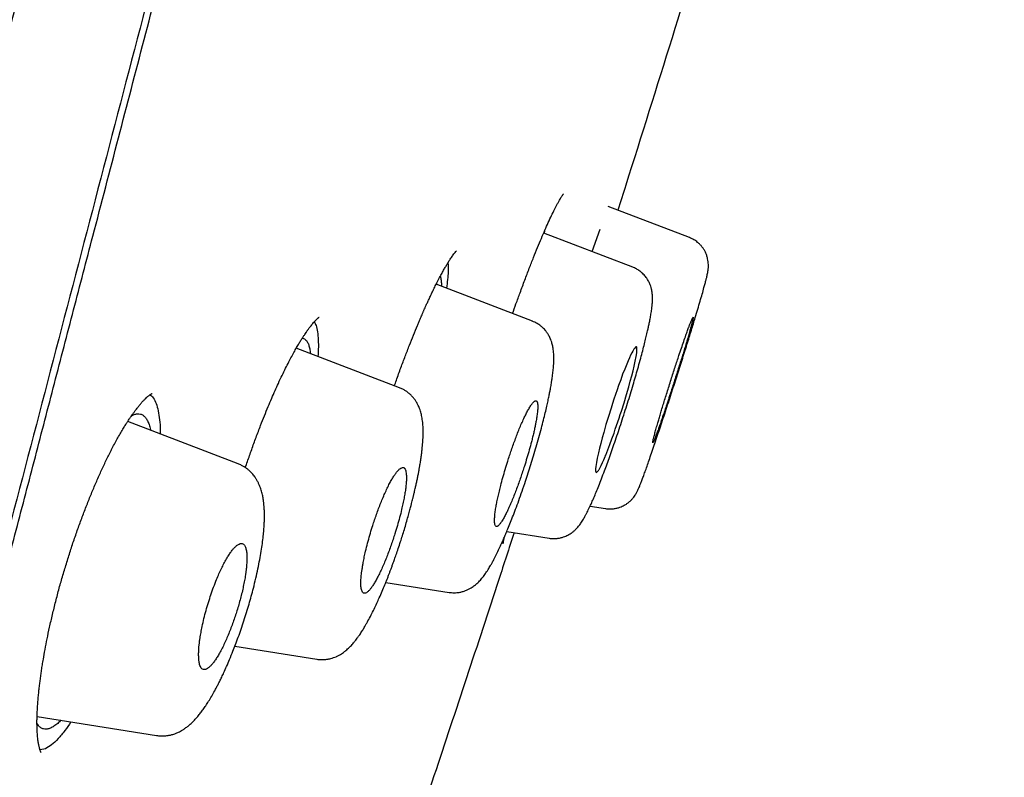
# Model space of a CAD drawing. Header units: millimetres. Extents: x 8 to 601, y 12 to 948.
# Tile 116 of 125: x 556 to 570, y 854 to 865. Entities that reach past the tile are written whole.
import ezdxf

# ---------------------------------------------------------------- set-up
doc = ezdxf.new("R2010")
doc.units = ezdxf.units.MM

msp = doc.modelspace()

# ---------------------------------------------------------------- linework, layer by layer
at = {"color": 7, "linetype": 'Continuous', "lineweight": 30}
for p, q in [((565.217, 861.86), (564.106, 862.287)), ((564.441, 861.456), (563.225, 861.923)), ((563.235, 861.919), (563.245, 861.975)), ((563.889, 861.668), (563.996, 861.977)), ((565.217, 861.859), (565.217, 861.859)), ((563.071, 860.718), (561.757, 861.223)), ((563.07, 860.717), (563.07, 860.717)), ((561.256, 859.807), (559.845, 860.349)), ((559.051, 858.769), (557.542, 859.348)), ((563.86, 858.189), (564.07, 858.156)), ((562.721, 857.842), (563.298, 857.751)), ((561.068, 857.148), (561.933, 857.011)), ((559.007, 856.275), (560.128, 856.097)), ((556.304, 855.313), (557.937, 855.054)), ((556.417, 854.874), (556.345, 854.857))]:
    msp.add_line(p, q, dxfattribs=at)
at = {"color": 7, "linetype": 'Continuous', "lineweight": 30, "flags": 128}
msp.add_lwpolyline([(563.943, 858.65), (563.951, 858.652), (563.962, 858.663), (563.966, 858.668), (563.969, 858.672), (563.973, 858.678), (563.977, 858.684), (563.981, 858.691), (563.986, 858.699), (563.991, 858.708), (564.011, 858.747), (564.029, 858.787), (564.046, 858.823), (564.056, 858.847), (564.064, 858.866), (564.069, 858.879), (564.071, 858.884), (564.072, 858.886), (564.072, 858.887), (564.072, 858.887), (564.072, 858.887), (564.073, 858.887), (564.073, 858.887), (564.073, 858.887), (564.073, 858.887), (564.073, 858.887), (564.101, 858.958), (564.129, 859.032), (564.158, 859.11), (564.186, 859.188), (564.204, 859.24), (564.222, 859.291), (564.239, 859.342), (564.255, 859.392), (564.271, 859.441), (564.287, 859.488), (564.323, 859.602), (564.356, 859.714), (564.388, 859.822), (564.409, 859.899), (564.428, 859.971), (564.446, 860.039), (564.461, 860.102), (564.476, 860.172), (564.488, 860.235), (564.496, 860.287), (564.499, 860.319), (564.5, 860.344), (564.499, 860.351), (564.498, 860.357), (564.496, 860.362), (564.494, 860.365), (564.491, 860.367), (564.485, 860.366), (564.478, 860.361), (564.469, 860.351), (564.457, 860.334), (564.442, 860.309), (564.428, 860.283), (564.413, 860.251), (564.396, 860.215), (564.378, 860.175), (564.36, 860.131), (564.332, 860.063), (564.304, 859.992), (564.277, 859.917), (564.249, 859.84), (564.227, 859.778), (564.205, 859.715), (564.184, 859.653), (564.164, 859.591), (564.145, 859.531), (564.109, 859.417), (564.076, 859.306), (564.045, 859.198), (564.024, 859.121), (564.004, 859.048), (563.987, 858.98), (563.972, 858.916), (563.957, 858.847), (563.945, 858.784), (563.937, 858.731), (563.934, 858.698), (563.934, 858.674), (563.937, 858.657), (563.943, 858.65)], dxfattribs=at)
at = {"color": 7, "linetype": 'Continuous', "lineweight": 30}
for points, knots in [([(576.558, 944.873), (576.557, 944.871), (576.555, 944.866), (576.514, 944.737), (576.421, 944.416), (576.265, 943.848), (576.04, 943.02), (575.742, 941.939), (575.368, 940.568), (574.954, 939.048), (574.52, 937.445), (574.09, 935.848), (573.594, 933.992), (573.029, 931.848), (572.405, 929.432), (571.697, 926.668), (570.916, 923.592), (570.07, 920.247), (569.218, 916.863), (568.362, 913.465), (567.224, 908.942), (565.796, 903.286), (564.081, 896.508), (562.364, 889.759), (560.649, 883.029), (558.957, 876.449), (557.294, 869.996), (555.661, 863.671), (554.253, 858.212), (553.07, 853.627), (552.113, 849.914), (551.161, 846.213), (550.547, 843.812), (550.238, 842.606)], [0, 0, 0, 0, 0.030103, 0.061034, 0.092169, 0.123408, 0.154679, 0.185994, 0.217454, 0.249146, 0.270467, 0.291993, 0.313775, 0.335842, 0.357876, 0.379687, 0.405541, 0.431087, 0.456364, 0.481427, 0.506312, 0.555772, 0.604988, 0.653966, 0.702725, 0.751547, 0.797345, 0.843352, 0.889543, 0.91688, 0.944369, 0.972053, 1, 1, 1, 1]), ([(560.841, 944.349), (560.623, 943.925), (560.091, 942.891), (559.254, 941.242), (558.332, 939.407), (557.417, 937.566), (556.512, 935.725), (555.612, 933.873), (554.722, 932.02), (553.827, 930.133), (552.928, 928.214), (552.023, 926.259), (551.128, 924.298), (550.243, 922.334), (549.369, 920.366), (548.545, 918.488), (547.772, 916.698), (547.046, 915), (546.328, 913.298), (545.619, 911.594), (544.919, 909.89), (544.225, 908.179), (543.559, 906.513), (542.918, 904.891), (542.305, 903.315), (541.698, 901.737), (541.098, 900.156), (540.504, 898.569), (539.964, 897.104), (539.476, 895.765), (539.039, 894.554), (538.606, 893.338), (538.255, 892.341), (537.985, 891.567), (537.797, 891.027), (537.614, 890.497), (537.435, 889.976), (537.259, 889.462), (537.083, 888.947), (536.784, 888.063), (536.364, 886.809), (535.829, 885.185), (535.302, 883.56), (534.751, 881.831), (534.177, 879.994), (533.583, 878.051), (533.001, 876.101), (532.431, 874.149), (531.873, 872.193), (531.354, 870.327), (530.872, 868.553), (530.424, 866.869), (529.986, 865.181), (529.558, 863.491), (529.14, 861.8), (528.732, 860.106), (528.345, 858.457), (527.978, 856.852), (527.631, 855.294), (527.293, 853.733), (526.964, 852.169), (526.643, 850.604), (526.437, 849.558), (526.334, 849.036)], [0, 0, 0, 0, 0.0140847, 0.034305, 0.0545296, 0.0746636, 0.0949573, 0.1150549, 0.1353909, 0.1555844, 0.1766772, 0.1979045, 0.219116, 0.2402721, 0.2614606, 0.2826253, 0.3007781, 0.3189661, 0.3371055, 0.3552686, 0.3733941, 0.3914754, 0.4097053, 0.4263255, 0.4429269, 0.4595853, 0.4761923, 0.4928245, 0.5095649, 0.5222526, 0.5348722, 0.5475422, 0.5603266, 0.566056, 0.5717038, 0.5772154, 0.5825986, 0.587928, 0.5932663, 0.5986288, 0.6154785, 0.6322558, 0.6490684, 0.6658774, 0.6857857, 0.7058474, 0.7258182, 0.7457961, 0.7658325, 0.7858256, 0.8029191, 0.8200703, 0.837223, 0.8543526, 0.8715095, 0.8886044, 0.9057684, 0.9214608, 0.9371833, 0.9528514, 0.9685707, 0.984309, 1, 1, 1, 1]), ([(577.918, 942.947), (577.918, 942.944), (577.916, 942.937), (577.878, 942.806), (577.789, 942.482), (577.649, 941.953), (577.467, 941.263), (577.255, 940.467), (576.997, 939.499), (576.691, 938.343), (576.347, 937.048), (575.969, 935.625), (575.565, 934.094), (575.142, 932.484), (574.713, 930.838), (574.296, 929.211), (573.851, 927.464), (573.331, 925.42), (572.735, 923.069), (572.063, 920.417), (571.376, 917.709), (570.68, 914.965), (569.976, 912.198), (569.034, 908.493), (567.844, 903.84), (566.41, 898.244), (564.969, 892.647), (563.524, 887.054), (562.077, 881.465), (560.7, 876.175), (559.397, 871.179), (558.17, 866.482), (556.943, 861.789), (555.871, 857.69), (554.955, 854.186), (554.193, 851.272), (553.438, 848.382), (552.692, 845.519), (552.211, 843.659), (551.97, 842.728)], [0, 0, 0, 0, 0.027799, 0.0591, 0.09044, 0.121799, 0.146899, 0.172002, 0.19711, 0.222236, 0.247389, 0.268373, 0.289382, 0.310418, 0.326212, 0.342012, 0.357806, 0.373589, 0.394606, 0.415598, 0.436563, 0.457506, 0.478424, 0.499321, 0.541076, 0.582792, 0.62447, 0.6661, 0.707701, 0.749321, 0.784322, 0.81935, 0.854402, 0.889475, 0.911534, 0.933614, 0.955715, 0.977839, 1, 1, 1, 1]), ([(553.549, 848.326), (553.591, 848.49), (553.686, 848.858), (553.856, 849.52), (554.061, 850.313), (554.289, 851.197), (554.518, 852.083), (554.748, 852.971), (554.988, 853.897), (555.238, 854.859), (555.497, 855.857), (555.757, 856.858), (556.018, 857.86), (556.28, 858.863), (556.541, 859.868), (556.803, 860.874), (557.095, 861.992), (557.416, 863.224), (557.767, 864.569), (558.118, 865.915), (558.47, 867.261), (558.821, 868.609), (559.194, 870.037), (559.587, 871.546), (560.002, 873.136), (560.416, 874.726), (560.87, 876.474), (561.365, 878.378), (561.9, 880.438), (562.434, 882.499), (562.966, 884.561), (563.459, 886.475), (563.914, 888.243), (564.33, 889.863), (564.746, 891.484), (565.161, 893.104), (565.553, 894.634), (565.922, 896.074), (566.267, 897.424), (566.612, 898.774), (566.957, 900.123), (567.301, 901.471), (567.581, 902.568), (567.776, 903.336), (567.858, 903.655), (567.889, 903.776)], [0, 0, 0, 0, 0.009162, 0.020559, 0.036841, 0.053123, 0.069406, 0.085688, 0.101971, 0.120145, 0.138319, 0.156494, 0.174668, 0.192842, 0.211015, 0.229189, 0.247364, 0.271597, 0.29583, 0.320064, 0.344298, 0.368531, 0.392765, 0.421326, 0.449888, 0.478453, 0.507018, 0.544022, 0.581023, 0.618024, 0.655026, 0.692029, 0.721103, 0.750177, 0.779251, 0.808326, 0.837401, 0.861631, 0.88586, 0.910089, 0.934319, 0.958548, 0.982778, 0.993439, 1, 1, 1, 1]), ([(566.225, 868.656), (566.223, 868.648), (566.019, 867.965), (565.604, 866.61), (564.98, 864.591), (564.524, 863.133), (564.274, 862.349), (564.238, 862.236)], [0, 0, 0, 0, 0.0037622, 0.3181888, 0.6326418, 0.9471065, 1, 1, 1, 1]), ([(563.411, 862.318), (563.418, 862.331), (563.431, 862.355), (563.448, 862.384), (563.461, 862.407), (563.472, 862.424), (563.481, 862.437), (563.487, 862.446), (563.491, 862.451), (563.494, 862.455), (563.495, 862.457), (563.496, 862.457), (563.496, 862.457), (563.496, 862.457)], [0, 0, 0, 0, 0.1688887, 0.3212108, 0.457166, 0.5769248, 0.6806364, 0.7684335, 0.8404365, 0.8967589, 0.9438411, 0.9896038, 1, 1, 1, 1]), ([(562.8, 860.822), (562.816, 860.866), (562.85, 860.963), (562.906, 861.116), (562.967, 861.279), (563.028, 861.44), (563.087, 861.589), (563.142, 861.725), (563.194, 861.85), (563.243, 861.964), (563.289, 862.068), (563.333, 862.162), (563.374, 862.247), (563.398, 862.294), (563.411, 862.318)], [0, 0, 0, 0, 0.066505, 0.14659, 0.24036, 0.331602, 0.420311, 0.506472, 0.590072, 0.67181, 0.753602, 0.835551, 0.917672, 1, 1, 1, 1]), ([(564.07, 858.156), (564.089, 858.154), (564.125, 858.15), (564.178, 858.153), (564.224, 858.161), (564.265, 858.173), (564.298, 858.186), (564.331, 858.203), (564.365, 858.224), (564.4, 858.251), (564.431, 858.282), (564.456, 858.312), (564.474, 858.338), (564.49, 858.364), (564.504, 858.392), (564.519, 858.422), (564.533, 858.456), (564.549, 858.494), (564.567, 858.54), (564.587, 858.595), (564.61, 858.659), (564.637, 858.733), (564.666, 858.818), (564.699, 858.914), (564.735, 859.019), (564.772, 859.13), (564.81, 859.245), (564.849, 859.362), (564.889, 859.482), (564.928, 859.602), (564.967, 859.722), (565.006, 859.841), (565.043, 859.958), (565.08, 860.073), (565.116, 860.186), (565.15, 860.294), (565.183, 860.398), (565.214, 860.498), (565.243, 860.593), (565.27, 860.682), (565.3, 860.78), (565.331, 860.884), (565.363, 860.992), (565.392, 861.091), (565.414, 861.171), (565.431, 861.235), (565.444, 861.285), (565.454, 861.324), (565.46, 861.355), (565.466, 861.384), (565.471, 861.409), (565.474, 861.436), (565.476, 861.462), (565.476, 861.493), (565.473, 861.53), (565.466, 861.572), (565.454, 861.617), (565.437, 861.658), (565.415, 861.698), (565.39, 861.733), (565.361, 861.767), (565.324, 861.8), (565.277, 861.834), (565.237, 861.851), (565.217, 861.86)], [0, 0, 0, 0, 0.009954, 0.01922, 0.027626, 0.035045, 0.041391, 0.046706, 0.054658, 0.063188, 0.072378, 0.081045, 0.088253, 0.094399, 0.10983, 0.126718, 0.145033, 0.164826, 0.185969, 0.208092, 0.231528, 0.255104, 0.278352, 0.30354, 0.32831, 0.352673, 0.376631, 0.40018, 0.423315, 0.446031, 0.468346, 0.490298, 0.511898, 0.533156, 0.554069, 0.57463, 0.594829, 0.614657, 0.634105, 0.653168, 0.671847, 0.699383, 0.727253, 0.7556, 0.784468, 0.80632, 0.827212, 0.846716, 0.861085, 0.875344, 0.890222, 0.896949, 0.904249, 0.912319, 0.92069, 0.929129, 0.937866, 0.946242, 0.953696, 0.962162, 0.969608, 0.977156, 0.988589, 1, 1, 1, 1]), ([(561.186, 859.834), (561.195, 859.859), (561.224, 859.943), (561.273, 860.079), (561.333, 860.238), (561.391, 860.387), (561.446, 860.527), (561.489, 860.631), (561.519, 860.703), (561.538, 860.747), (561.555, 860.787), (561.568, 860.818), (561.577, 860.839), (561.584, 860.854), (561.59, 860.869), (561.6, 860.89), (561.614, 860.921), (561.632, 860.961), (561.654, 861.009), (561.679, 861.063), (561.707, 861.123), (561.737, 861.184), (561.77, 861.249), (561.803, 861.314), (561.836, 861.375), (561.865, 861.427), (561.89, 861.471), (561.909, 861.503), (561.924, 861.527), (561.937, 861.547), (561.95, 861.568), (561.966, 861.591), (561.982, 861.614), (561.999, 861.638), (562.017, 861.66), (562.027, 861.673), (562.033, 861.679)], [0, 0, 0, 0, 0.027214, 0.090271, 0.150227, 0.207097, 0.261845, 0.316855, 0.336197, 0.355583, 0.374452, 0.389259, 0.397608, 0.403178, 0.409532, 0.418382, 0.433597, 0.453013, 0.476626, 0.50443, 0.53642, 0.571389, 0.604911, 0.648724, 0.688907, 0.725465, 0.758402, 0.787723, 0.804217, 0.821774, 0.842822, 0.867349, 0.895344, 0.926791, 0.961679, 1, 1, 1, 1]), ([(561.917, 861.515), (561.919, 861.477), (561.926, 861.394), (561.907, 861.248), (561.897, 861.169)], [0, 0, 0, 0, 0.452894, 1, 1, 1, 1]), ([(563.298, 857.751), (563.317, 857.748), (563.353, 857.744), (563.406, 857.747), (563.454, 857.755), (563.494, 857.767), (563.528, 857.78), (563.563, 857.797), (563.599, 857.819), (563.634, 857.845), (563.662, 857.871), (563.684, 857.894), (563.702, 857.915), (563.719, 857.936), (563.736, 857.96), (563.752, 857.985), (563.768, 858.011), (563.781, 858.034), (563.793, 858.055), (563.802, 858.073), (563.814, 858.095), (563.827, 858.122), (563.844, 858.156), (563.862, 858.195), (563.885, 858.244), (563.912, 858.306), (563.943, 858.381), (563.978, 858.468), (564.016, 858.564), (564.053, 858.664), (564.091, 858.766), (564.128, 858.868), (564.166, 858.977), (564.206, 859.092), (564.247, 859.213), (564.288, 859.338), (564.33, 859.468), (564.371, 859.598), (564.41, 859.724), (564.446, 859.845), (564.48, 859.958), (564.512, 860.071), (564.543, 860.182), (564.572, 860.289), (564.597, 860.385), (564.618, 860.471), (564.634, 860.536), (564.646, 860.59), (564.657, 860.638), (564.668, 860.693), (564.68, 860.753), (564.69, 860.806), (564.696, 860.849), (564.701, 860.878), (564.704, 860.902), (564.706, 860.922), (564.708, 860.945), (564.71, 860.97), (564.712, 860.998), (564.713, 861.026), (564.712, 861.053), (564.711, 861.078), (564.708, 861.102), (564.705, 861.128), (564.698, 861.159), (564.688, 861.196), (564.671, 861.24), (564.648, 861.284), (564.616, 861.33), (564.58, 861.37), (564.537, 861.405), (564.492, 861.434), (564.459, 861.449), (564.441, 861.456)], [0, 0, 0, 0, 0.010839, 0.02094, 0.030142, 0.038335, 0.045461, 0.051556, 0.062696, 0.073027, 0.082225, 0.090838, 0.099153, 0.107983, 0.118092, 0.130415, 0.141422, 0.151355, 0.159678, 0.1667, 0.173092, 0.185351, 0.197779, 0.211573, 0.226749, 0.247022, 0.268937, 0.291682, 0.315249, 0.339652, 0.360636, 0.38221, 0.404378, 0.427141, 0.450504, 0.474478, 0.499068, 0.523889, 0.547893, 0.571018, 0.593252, 0.614581, 0.638967, 0.66203, 0.683769, 0.704191, 0.723298, 0.734023, 0.746986, 0.762383, 0.780252, 0.800635, 0.813188, 0.824475, 0.832919, 0.839079, 0.846574, 0.856068, 0.866391, 0.878057, 0.887338, 0.894997, 0.902284, 0.909314, 0.917243, 0.926528, 0.936717, 0.947725, 0.957561, 0.96974, 0.979061, 0.989204, 1, 1, 1, 1]), ([(561.813, 861.332), (561.813, 861.33), (561.818, 861.318), (561.824, 861.281), (561.828, 861.237), (561.828, 861.204), (561.828, 861.195)], [0, 0, 0, 0, 0.049888, 0.450987, 0.852296, 1, 1, 1, 1]), ([(559.15, 858.716), (559.159, 858.744), (559.187, 858.827), (559.236, 858.965), (559.296, 859.131), (559.354, 859.284), (559.41, 859.425), (559.46, 859.548), (559.509, 859.663), (559.555, 859.769), (559.603, 859.874), (559.651, 859.976), (559.698, 860.073), (559.742, 860.159), (559.783, 860.237), (559.822, 860.308), (559.857, 860.37), (559.888, 860.422), (559.915, 860.466), (559.939, 860.503), (559.96, 860.536), (559.976, 860.559), (559.986, 860.574), (559.994, 860.584), (560.001, 860.596), (560.011, 860.609), (560.024, 860.626), (560.039, 860.646), (560.056, 860.667), (560.073, 860.689), (560.09, 860.708), (560.106, 860.726), (560.12, 860.74), (560.129, 860.749), (560.137, 860.755), (560.142, 860.76), (560.148, 860.765), (560.154, 860.769), (560.156, 860.771), (560.157, 860.772)], [0, 0, 0, 0, 0.025177, 0.075934, 0.128042, 0.181488, 0.225079, 0.267454, 0.307952, 0.346579, 0.383331, 0.42657, 0.466845, 0.504187, 0.538616, 0.574413, 0.606436, 0.63469, 0.659554, 0.682281, 0.702976, 0.721642, 0.729171, 0.736311, 0.743716, 0.754066, 0.76765, 0.784459, 0.803847, 0.824114, 0.847744, 0.87214, 0.894224, 0.913002, 0.92435, 0.938656, 0.956046, 0.976501, 1, 1, 1, 1]), ([(560.091, 860.709), (560.099, 860.693), (560.118, 860.658), (560.136, 860.575), (560.146, 860.466), (560.148, 860.353), (560.143, 860.269), (560.141, 860.235)], [0, 0, 0, 0, 0.185185, 0.414583, 0.638253, 0.856295, 1, 1, 1, 1]), ([(561.933, 857.011), (561.956, 857.008), (562.002, 857.003), (562.063, 857.009), (562.115, 857.02), (562.16, 857.035), (562.2, 857.053), (562.233, 857.072), (562.261, 857.09), (562.283, 857.107), (562.303, 857.123), (562.326, 857.144), (562.349, 857.167), (562.371, 857.192), (562.391, 857.216), (562.411, 857.242), (562.428, 857.266), (562.443, 857.288), (562.456, 857.307), (562.468, 857.327), (562.483, 857.351), (562.501, 857.381), (562.521, 857.417), (562.549, 857.467), (562.581, 857.531), (562.613, 857.596), (562.637, 857.649), (562.656, 857.691), (562.677, 857.739), (562.702, 857.796), (562.731, 857.865), (562.764, 857.947), (562.802, 858.043), (562.843, 858.15), (562.886, 858.268), (562.931, 858.396), (562.974, 858.522), (563.014, 858.644), (563.051, 858.76), (563.088, 858.88), (563.125, 859.004), (563.16, 859.13), (563.193, 859.251), (563.222, 859.364), (563.247, 859.464), (563.268, 859.552), (563.285, 859.629), (563.298, 859.695), (563.309, 859.751), (563.318, 859.798), (563.325, 859.836), (563.33, 859.866), (563.334, 859.892), (563.338, 859.917), (563.343, 859.948), (563.347, 859.983), (563.352, 860.02), (563.356, 860.057), (563.359, 860.094), (563.362, 860.134), (563.364, 860.176), (563.364, 860.224), (563.363, 860.268), (563.359, 860.309), (563.355, 860.345), (563.349, 860.375), (563.343, 860.403), (563.334, 860.433), (563.323, 860.464), (563.31, 860.494), (563.298, 860.518), (563.285, 860.539), (563.273, 860.558), (563.259, 860.577), (563.244, 860.596), (563.219, 860.623), (563.183, 860.655), (563.133, 860.691), (563.092, 860.709), (563.07, 860.718)], [0, 0, 0, 0, 0.014704, 0.029115, 0.038481, 0.047694, 0.05759, 0.067777, 0.075847, 0.081985, 0.089257, 0.098363, 0.108661, 0.118913, 0.129404, 0.139878, 0.150133, 0.158747, 0.165529, 0.172031, 0.181786, 0.192484, 0.20442, 0.218868, 0.241597, 0.262853, 0.273411, 0.284153, 0.296493, 0.310429, 0.325945, 0.345575, 0.366644, 0.389154, 0.413108, 0.438512, 0.465379, 0.486505, 0.508462, 0.531267, 0.554928, 0.579446, 0.604021, 0.626814, 0.647743, 0.666803, 0.683996, 0.699326, 0.712793, 0.724396, 0.734139, 0.742022, 0.748265, 0.754326, 0.76255, 0.772891, 0.783747, 0.794397, 0.804953, 0.817738, 0.831051, 0.846025, 0.862989, 0.875494, 0.886632, 0.895949, 0.903418, 0.91137, 0.920904, 0.928699, 0.935335, 0.940649, 0.946098, 0.950406, 0.955353, 0.962566, 0.972552, 0.985134, 1, 1, 1, 1]), ([(564.716, 859.055), (564.717, 859.056), (564.72, 859.058), (564.729, 859.075), (564.74, 859.104), (564.755, 859.141), (564.772, 859.186), (564.786, 859.226), (564.796, 859.254), (564.799, 859.263), (564.803, 859.273), (564.806, 859.282), (564.809, 859.292), (564.814, 859.305), (564.82, 859.324), (564.83, 859.352), (564.841, 859.383), (564.851, 859.413), (564.86, 859.439), (564.87, 859.469), (564.881, 859.502), (564.894, 859.539), (564.908, 859.582), (564.924, 859.631), (564.941, 859.683), (564.957, 859.733), (564.973, 859.78), (564.987, 859.825), (565.001, 859.866), (565.019, 859.924), (565.043, 859.999), (565.071, 860.088), (565.098, 860.173), (565.123, 860.254), (565.146, 860.328), (565.167, 860.397), (565.185, 860.459), (565.205, 860.525), (565.224, 860.591), (565.241, 860.654), (565.252, 860.697), (565.259, 860.724), (565.263, 860.74), (565.266, 860.754), (565.267, 860.763), (565.267, 860.769), (565.266, 860.772), (565.262, 860.768), (565.254, 860.752), (565.242, 860.724), (565.227, 860.687), (565.214, 860.651), (565.201, 860.617), (565.191, 860.589), (565.18, 860.559), (565.163, 860.511), (565.139, 860.443), (565.108, 860.35), (565.077, 860.258), (565.047, 860.171), (565.021, 860.09), (564.994, 860.006), (564.966, 859.919), (564.938, 859.831), (564.91, 859.743), (564.884, 859.659), (564.859, 859.579), (564.836, 859.503), (564.815, 859.434), (564.796, 859.37), (564.777, 859.303), (564.758, 859.237), (564.741, 859.173), (564.727, 859.122), (564.719, 859.085), (564.714, 859.06), (564.715, 859.057), (564.716, 859.055)], [0, 0, 0, 0, 0.018001, 0.03713, 0.057386, 0.073323, 0.089896, 0.109208, 0.111798, 0.114401, 0.117018, 0.119649, 0.122293, 0.124951, 0.129913, 0.137058, 0.146387, 0.151871, 0.157901, 0.164477, 0.171598, 0.179266, 0.187479, 0.19812, 0.208192, 0.217693, 0.226626, 0.234988, 0.242781, 0.250005, 0.267264, 0.284054, 0.300376, 0.31623, 0.331616, 0.346535, 0.360986, 0.37497, 0.395664, 0.416407, 0.437199, 0.44762, 0.458054, 0.468501, 0.478961, 0.489434, 0.499921, 0.517695, 0.536691, 0.55691, 0.572881, 0.589541, 0.598132, 0.606896, 0.615832, 0.62494, 0.645765, 0.666592, 0.687419, 0.702831, 0.71838, 0.734067, 0.749892, 0.766721, 0.783204, 0.799341, 0.815131, 0.830576, 0.845675, 0.860429, 0.874839, 0.89527, 0.915872, 0.936645, 0.95759, 0.978708, 1, 1, 1, 1]), ([(559.926, 860.484), (559.937, 860.482), (559.958, 860.477), (559.984, 860.454), (560.006, 860.419), (560.023, 860.37), (560.034, 860.322), (560.037, 860.286), (560.038, 860.275)], [0, 0, 0, 0, 0.182619, 0.365832, 0.549261, 0.732863, 0.91655, 1, 1, 1, 1]), ([(560.128, 856.097), (560.144, 856.095), (560.173, 856.091), (560.214, 856.091), (560.246, 856.094), (560.27, 856.097), (560.293, 856.101), (560.321, 856.108), (560.355, 856.118), (560.383, 856.129), (560.405, 856.139), (560.422, 856.148), (560.44, 856.158), (560.463, 856.171), (560.491, 856.19), (560.52, 856.213), (560.546, 856.236), (560.568, 856.256), (560.588, 856.276), (560.607, 856.297), (560.625, 856.318), (560.642, 856.338), (560.659, 856.359), (560.679, 856.386), (560.7, 856.416), (560.72, 856.445), (560.737, 856.471), (560.752, 856.495), (560.767, 856.52), (560.783, 856.547), (560.803, 856.581), (560.831, 856.632), (560.867, 856.699), (560.907, 856.78), (560.944, 856.859), (560.981, 856.941), (561.018, 857.025), (561.053, 857.11), (561.081, 857.179), (561.102, 857.232), (561.118, 857.274), (561.133, 857.314), (561.149, 857.357), (561.167, 857.406), (561.187, 857.463), (561.212, 857.532), (561.24, 857.614), (561.268, 857.699), (561.296, 857.786), (561.322, 857.873), (561.348, 857.961), (561.372, 858.045), (561.393, 858.119), (561.408, 858.179), (561.421, 858.226), (561.43, 858.261), (561.437, 858.291), (561.443, 858.315), (561.448, 858.334), (561.451, 858.35), (561.456, 858.369), (561.462, 858.396), (561.471, 858.434), (561.482, 858.482), (561.493, 858.536), (561.505, 858.591), (561.515, 858.643), (561.524, 858.691), (561.533, 858.744), (561.543, 858.803), (561.553, 858.868), (561.561, 858.929), (561.568, 859.001), (561.575, 859.081), (561.579, 859.165), (561.579, 859.229), (561.577, 859.278), (561.574, 859.315), (561.57, 859.354), (561.565, 859.391), (561.558, 859.425), (561.551, 859.457), (561.542, 859.489), (561.531, 859.521), (561.519, 859.55), (561.506, 859.577), (561.489, 859.608), (561.467, 859.643), (561.438, 859.68), (561.406, 859.713), (561.372, 859.742), (561.337, 859.767), (561.298, 859.79), (561.27, 859.801), (561.255, 859.808)], [0, 0, 0, 0, 0.010669, 0.019518, 0.026444, 0.031382, 0.035086, 0.042454, 0.051406, 0.059747, 0.064353, 0.068431, 0.073926, 0.081218, 0.090254, 0.101787, 0.111451, 0.119692, 0.128544, 0.13738, 0.145774, 0.153073, 0.160816, 0.171068, 0.183694, 0.193385, 0.202078, 0.209784, 0.216864, 0.225485, 0.236017, 0.247999, 0.270785, 0.291779, 0.311033, 0.328583, 0.349467, 0.367824, 0.383707, 0.393001, 0.401224, 0.409342, 0.417802, 0.427066, 0.438334, 0.451853, 0.467628, 0.485666, 0.500834, 0.517301, 0.5348, 0.550953, 0.56521, 0.577565, 0.585581, 0.592524, 0.598392, 0.603186, 0.606905, 0.609604, 0.613064, 0.618141, 0.625925, 0.635824, 0.647666, 0.659424, 0.670522, 0.680958, 0.690734, 0.706258, 0.72095, 0.735804, 0.75088, 0.774473, 0.798593, 0.821146, 0.831319, 0.842188, 0.854719, 0.867093, 0.876987, 0.885253, 0.895115, 0.905372, 0.913846, 0.92078, 0.92904, 0.939282, 0.951109, 0.96169, 0.97133, 0.980305, 0.989767, 1, 1, 1, 1]), ([(556.36, 854.822), (556.36, 854.822), (556.36, 854.822), (556.358, 854.824), (556.356, 854.829), (556.352, 854.837), (556.348, 854.847), (556.344, 854.859), (556.341, 854.869), (556.339, 854.877), (556.336, 854.887), (556.333, 854.9), (556.329, 854.917), (556.324, 854.939), (556.32, 854.964), (556.316, 854.991), (556.312, 855.022), (556.309, 855.056), (556.306, 855.094), (556.304, 855.13), (556.303, 855.164), (556.303, 855.193), (556.302, 855.22), (556.302, 855.248), (556.303, 855.28), (556.304, 855.32), (556.306, 855.373), (556.309, 855.44), (556.315, 855.518), (556.322, 855.596), (556.329, 855.67), (556.337, 855.741), (556.346, 855.809), (556.355, 855.877), (556.365, 855.947), (556.377, 856.02), (556.392, 856.114), (556.413, 856.232), (556.441, 856.377), (556.475, 856.537), (556.514, 856.708), (556.558, 856.886), (556.605, 857.067), (556.656, 857.246), (556.71, 857.424), (556.765, 857.599), (556.823, 857.772), (556.883, 857.94), (556.944, 858.103), (557.006, 858.263), (557.069, 858.419), (557.135, 858.571), (557.202, 858.72), (557.271, 858.864), (557.33, 858.98), (557.379, 859.073), (557.418, 859.143), (557.456, 859.209), (557.491, 859.267), (557.521, 859.315), (557.544, 859.351), (557.561, 859.376), (557.574, 859.396), (557.589, 859.418), (557.607, 859.444), (557.628, 859.473), (557.65, 859.502), (557.674, 859.534), (557.701, 859.567), (557.73, 859.602), (557.76, 859.635), (557.787, 859.662), (557.806, 859.679), (557.819, 859.691), (557.829, 859.699), (557.839, 859.707), (557.849, 859.714), (557.857, 859.72), (557.864, 859.724), (557.868, 859.727), (557.872, 859.729), (557.874, 859.73), (557.875, 859.731), (557.875, 859.731), (557.875, 859.731)], [0, 0, 0, 0, 0.005539, 0.012325, 0.020872, 0.029551, 0.038551, 0.047368, 0.052963, 0.057279, 0.061702, 0.067393, 0.074495, 0.082922, 0.092196, 0.101231, 0.109987, 0.121027, 0.131582, 0.141541, 0.149953, 0.156953, 0.162549, 0.168286, 0.175249, 0.183441, 0.192865, 0.207043, 0.221964, 0.235837, 0.248648, 0.260392, 0.271065, 0.282262, 0.292806, 0.304015, 0.315902, 0.335204, 0.356061, 0.37847, 0.402412, 0.426809, 0.451037, 0.475055, 0.498881, 0.522532, 0.546015, 0.569331, 0.592477, 0.615456, 0.638652, 0.662262, 0.686276, 0.710688, 0.735491, 0.749536, 0.763692, 0.77792, 0.790915, 0.802074, 0.8114, 0.81665, 0.821325, 0.827024, 0.834025, 0.842324, 0.851481, 0.860133, 0.872663, 0.88594, 0.901252, 0.915206, 0.927411, 0.93248, 0.938298, 0.94564, 0.954093, 0.961591, 0.967852, 0.973091, 0.979684, 0.98785, 0.997575, 1, 1, 1, 1]), ([(557.845, 859.712), (557.848, 859.71), (557.87, 859.7), (557.902, 859.654), (557.94, 859.573), (557.966, 859.467), (557.981, 859.339), (557.988, 859.242), (557.986, 859.182), (557.986, 859.177)], [0, 0, 0, 0, 0.025838, 0.22705, 0.423455, 0.615073, 0.801968, 0.984282, 1, 1, 1, 1]), ([(562.577, 857.911), (562.578, 857.911), (562.582, 857.91), (562.588, 857.911), (562.595, 857.914), (562.603, 857.92), (562.61, 857.926), (562.619, 857.936), (562.629, 857.948), (562.641, 857.964), (562.655, 857.985), (562.669, 858.009), (562.684, 858.034), (562.698, 858.06), (562.711, 858.087), (562.724, 858.113), (562.742, 858.151), (562.766, 858.204), (562.796, 858.275), (562.826, 858.35), (562.855, 858.427), (562.884, 858.505), (562.911, 858.583), (562.937, 858.66), (562.966, 858.749), (562.997, 858.849), (563.029, 858.961), (563.055, 859.055), (563.074, 859.131), (563.089, 859.192), (563.102, 859.25), (563.113, 859.305), (563.124, 859.364), (563.134, 859.427), (563.142, 859.49), (563.145, 859.539), (563.144, 859.577), (563.141, 859.597), (563.138, 859.608), (563.136, 859.613), (563.134, 859.618), (563.131, 859.622), (563.128, 859.625), (563.125, 859.627), (563.121, 859.629), (563.116, 859.629), (563.109, 859.628), (563.1, 859.624), (563.089, 859.615), (563.074, 859.599), (563.058, 859.579), (563.042, 859.555), (563.028, 859.53), (563.013, 859.505), (562.999, 859.479), (562.986, 859.453), (562.973, 859.427), (562.955, 859.389), (562.931, 859.337), (562.9, 859.265), (562.87, 859.19), (562.841, 859.114), (562.812, 859.036), (562.785, 858.958), (562.759, 858.881), (562.73, 858.793), (562.699, 858.692), (562.667, 858.581), (562.641, 858.482), (562.619, 858.395), (562.605, 858.333), (562.594, 858.285), (562.587, 858.25), (562.581, 858.217), (562.572, 858.171), (562.563, 858.114), (562.556, 858.052), (562.553, 858.002), (562.554, 857.964), (562.558, 857.937), (562.565, 857.917), (562.573, 857.913), (562.577, 857.911)], [0, 0, 0, 0, 0.005714, 0.013308, 0.02278, 0.029366, 0.036628, 0.044567, 0.053183, 0.062475, 0.07323, 0.083377, 0.092914, 0.101842, 0.11016, 0.11787, 0.12497, 0.142233, 0.159025, 0.175348, 0.191201, 0.206588, 0.221509, 0.235966, 0.249961, 0.270715, 0.291488, 0.312286, 0.324786, 0.337298, 0.349825, 0.362367, 0.374927, 0.393223, 0.412524, 0.432835, 0.448737, 0.465209, 0.470023, 0.474883, 0.47979, 0.484744, 0.489745, 0.494793, 0.499887, 0.506484, 0.51461, 0.524265, 0.535449, 0.548161, 0.562402, 0.573333, 0.583598, 0.593196, 0.602127, 0.61039, 0.617987, 0.624917, 0.642187, 0.658983, 0.675305, 0.691156, 0.706536, 0.721448, 0.735893, 0.749873, 0.770467, 0.791141, 0.811903, 0.82754, 0.843233, 0.851104, 0.85899, 0.866891, 0.874808, 0.892889, 0.912079, 0.93238, 0.948342, 0.964932, 0.982151, 1, 1, 1, 1]), ([(557.595, 859.426), (557.607, 859.432), (557.634, 859.446), (557.675, 859.454), (557.716, 859.45), (557.752, 859.433), (557.784, 859.403), (557.812, 859.361), (557.835, 859.305), (557.849, 859.26), (557.854, 859.231), (557.855, 859.228)], [0, 0, 0, 0, 0.091336, 0.218987, 0.346607, 0.474315, 0.602196, 0.730225, 0.858346, 0.986481, 1, 1, 1, 1]), ([(557.937, 855.054), (557.953, 855.052), (557.984, 855.048), (558.026, 855.048), (558.06, 855.05), (558.085, 855.054), (558.113, 855.058), (558.15, 855.067), (558.193, 855.081), (558.232, 855.098), (558.264, 855.115), (558.296, 855.133), (558.331, 855.156), (558.374, 855.189), (558.419, 855.229), (558.463, 855.274), (558.501, 855.317), (558.537, 855.362), (558.574, 855.411), (558.61, 855.463), (558.649, 855.524), (558.689, 855.59), (558.725, 855.655), (558.754, 855.709), (558.778, 855.754), (558.801, 855.801), (558.828, 855.855), (558.859, 855.921), (558.895, 856.001), (558.936, 856.098), (558.977, 856.199), (559.017, 856.3), (559.054, 856.401), (559.092, 856.51), (559.13, 856.623), (559.166, 856.737), (559.2, 856.85), (559.231, 856.96), (559.262, 857.078), (559.292, 857.203), (559.321, 857.334), (559.345, 857.457), (559.366, 857.572), (559.382, 857.679), (559.394, 857.776), (559.402, 857.861), (559.407, 857.933), (559.409, 857.99), (559.41, 858.036), (559.41, 858.081), (559.409, 858.13), (559.406, 858.18), (559.402, 858.228), (559.396, 858.277), (559.386, 858.332), (559.374, 858.384), (559.361, 858.425), (559.349, 858.457), (559.335, 858.491), (559.318, 858.526), (559.299, 858.559), (559.274, 858.596), (559.243, 858.636), (559.212, 858.667), (559.188, 858.688), (559.174, 858.699), (559.156, 858.712), (559.131, 858.729), (559.095, 858.75), (559.066, 858.762), (559.05, 858.769)], [0, 0, 0, 0, 0.011537, 0.0211616, 0.0287916, 0.0343747, 0.0384306, 0.0488919, 0.0616765, 0.0721718, 0.0804884, 0.0899197, 0.1011395, 0.1151023, 0.1359065, 0.1531292, 0.1685567, 0.1858983, 0.2018378, 0.2185323, 0.2365983, 0.2565932, 0.2760585, 0.2881404, 0.2984015, 0.3098484, 0.3225945, 0.3369184, 0.3556354, 0.3765104, 0.3995418, 0.4182334, 0.438142, 0.4592745, 0.4812776, 0.5029043, 0.5240547, 0.5447461, 0.5649867, 0.5912731, 0.6167595, 0.6414396, 0.6653088, 0.6883672, 0.7103414, 0.7301709, 0.7477242, 0.7630167, 0.773007, 0.7836093, 0.7972708, 0.8124806, 0.8246279, 0.8377344, 0.8541834, 0.8727037, 0.8828292, 0.8914488, 0.9010863, 0.9118426, 0.9222648, 0.931815, 0.9454918, 0.9593461, 0.9636297, 0.9676845, 0.9719191, 0.9785966, 0.9880029, 1, 1, 1, 1]), ([(560.77, 856.998), (560.777, 856.998), (560.791, 856.997), (560.818, 857.014), (560.845, 857.042), (560.873, 857.077), (560.899, 857.116), (560.927, 857.163), (560.957, 857.218), (560.988, 857.28), (561.02, 857.35), (561.052, 857.424), (561.083, 857.5), (561.112, 857.578), (561.141, 857.656), (561.167, 857.735), (561.196, 857.824), (561.227, 857.925), (561.258, 858.036), (561.283, 858.136), (561.302, 858.224), (561.315, 858.287), (561.324, 858.335), (561.33, 858.37), (561.335, 858.404), (561.342, 858.45), (561.347, 858.507), (561.351, 858.57), (561.349, 858.621), (561.344, 858.66), (561.338, 858.684), (561.331, 858.698), (561.324, 858.707), (561.317, 858.714), (561.305, 858.719), (561.287, 858.718), (561.26, 858.701), (561.232, 858.674), (561.204, 858.639), (561.177, 858.599), (561.149, 858.553), (561.119, 858.498), (561.088, 858.436), (561.056, 858.366), (561.024, 858.292), (560.993, 858.216), (560.963, 858.139), (560.935, 858.06), (560.908, 857.982), (560.879, 857.893), (560.849, 857.792), (560.819, 857.681), (560.794, 857.581), (560.774, 857.494), (560.761, 857.426), (560.751, 857.369), (560.744, 857.323), (560.738, 857.28), (560.733, 857.24), (560.73, 857.203), (560.728, 857.168), (560.727, 857.136), (560.728, 857.105), (560.73, 857.076), (560.735, 857.048), (560.743, 857.024), (560.754, 857.005), (560.764, 857), (560.77, 856.998)], [0, 0, 0, 0, 0.020805, 0.0416175, 0.0624376, 0.0779854, 0.0935799, 0.1092218, 0.124912, 0.1419304, 0.1585448, 0.1747577, 0.1905717, 0.2059896, 0.2210144, 0.2356495, 0.2498983, 0.270395, 0.2910084, 0.3117502, 0.3274026, 0.3431384, 0.3510415, 0.3589671, 0.3669159, 0.3748883, 0.3925563, 0.4114809, 0.4316666, 0.4476411, 0.4643291, 0.4729441, 0.4817382, 0.4907114, 0.4998639, 0.520682, 0.5415101, 0.5623484, 0.5779089, 0.5935112, 0.6091558, 0.6248437, 0.6418556, 0.658464, 0.6746717, 0.6904813, 0.7058959, 0.7209188, 0.7355536, 0.7498041, 0.7701558, 0.7906794, 0.8113868, 0.8270502, 0.8428285, 0.853416, 0.8640581, 0.874756, 0.8846085, 0.8946885, 0.9049966, 0.9155337, 0.9263005, 0.9372976, 0.9511973, 0.9662806, 0.982548, 1, 1, 1, 1]), ([(562.82, 857.826), (562.751, 857.613), (562.391, 856.504), (561.727, 854.503), (561.117, 852.67), (560.799, 851.733), (560.784, 851.688)], [0, 0, 0, 0, 0.103858, 0.541085, 0.977974, 1, 1, 1, 1]), ([(562.671, 857.674), (562.671, 857.674), (562.671, 857.672), (562.671, 857.678), (562.673, 857.687), (562.675, 857.7), (562.678, 857.716), (562.682, 857.732), (562.684, 857.744), (562.685, 857.748)], [0, 0, 0, 0, 0.01853, 0.185959, 0.363368, 0.548192, 0.720077, 0.897875, 1, 1, 1, 1]), ([(558.576, 855.956), (558.584, 855.955), (558.602, 855.954), (558.633, 855.969), (558.666, 855.996), (558.697, 856.03), (558.726, 856.068), (558.757, 856.113), (558.789, 856.167), (558.823, 856.229), (558.857, 856.297), (558.89, 856.37), (558.922, 856.446), (558.953, 856.524), (558.982, 856.603), (559.009, 856.682), (559.035, 856.762), (559.06, 856.844), (559.083, 856.928), (559.104, 857.012), (559.122, 857.094), (559.138, 857.174), (559.15, 857.242), (559.158, 857.299), (559.163, 857.346), (559.167, 857.39), (559.17, 857.43), (559.171, 857.467), (559.171, 857.503), (559.169, 857.536), (559.166, 857.566), (559.161, 857.594), (559.155, 857.618), (559.147, 857.639), (559.136, 857.657), (559.123, 857.671), (559.104, 857.68), (559.08, 857.68), (559.048, 857.665), (559.016, 857.639), (558.984, 857.605), (558.954, 857.567), (558.923, 857.521), (558.891, 857.468), (558.857, 857.406), (558.823, 857.338), (558.789, 857.265), (558.754, 857.181), (558.716, 857.086), (558.679, 856.981), (558.644, 856.873), (558.612, 856.763), (558.583, 856.652), (558.56, 856.551), (558.543, 856.462), (558.531, 856.394), (558.523, 856.336), (558.518, 856.289), (558.514, 856.247), (558.512, 856.21), (558.511, 856.178), (558.511, 856.147), (558.512, 856.118), (558.514, 856.09), (558.517, 856.064), (558.521, 856.037), (558.529, 856.01), (558.54, 855.985), (558.556, 855.965), (558.569, 855.959), (558.576, 855.956)], [0, 0, 0, 0, 0.020807, 0.041617, 0.06243, 0.077984, 0.093578, 0.109213, 0.124889, 0.141789, 0.158314, 0.174469, 0.190258, 0.205686, 0.220758, 0.235479, 0.249856, 0.265075, 0.280395, 0.295825, 0.311372, 0.327043, 0.342845, 0.353458, 0.364135, 0.374877, 0.38467, 0.394711, 0.405001, 0.415542, 0.426333, 0.437377, 0.44821, 0.459877, 0.472379, 0.485715, 0.499886, 0.520706, 0.541531, 0.562363, 0.577914, 0.593511, 0.609154, 0.624845, 0.641726, 0.658237, 0.674381, 0.690165, 0.71065, 0.730517, 0.749779, 0.769939, 0.79034, 0.811001, 0.826683, 0.842528, 0.853188, 0.863926, 0.874744, 0.883096, 0.891642, 0.900382, 0.909317, 0.918447, 0.927774, 0.937296, 0.950828, 0.965789, 0.98218, 1, 1, 1, 1]), ([(556.39, 855.144), (556.378, 855.149), (556.353, 855.159), (556.324, 855.186), (556.309, 855.211), (556.302, 855.222)], [0, 0, 0, 0, 0.371126, 0.741199, 1, 1, 1, 1]), ([(556.629, 855.261), (556.628, 855.26), (556.608, 855.239), (556.572, 855.208), (556.521, 855.171), (556.474, 855.149), (556.43, 855.138), (556.403, 855.142), (556.39, 855.144)], [0, 0, 0, 0, 0.013133, 0.209919, 0.40695, 0.604256, 0.8019, 1, 1, 1, 1]), ([(556.766, 855.24), (556.739, 855.199), (556.678, 855.111), (556.59, 855.007), (556.5, 854.92), (556.445, 854.89), (556.417, 854.874)], [0, 0, 0, 0, 0.216375, 0.470447, 0.731624, 1, 1, 1, 1])]:
    msp.add_open_spline(points, degree=3, knots=knots, dxfattribs=at)

doc.saveas('drawing.dxf')
